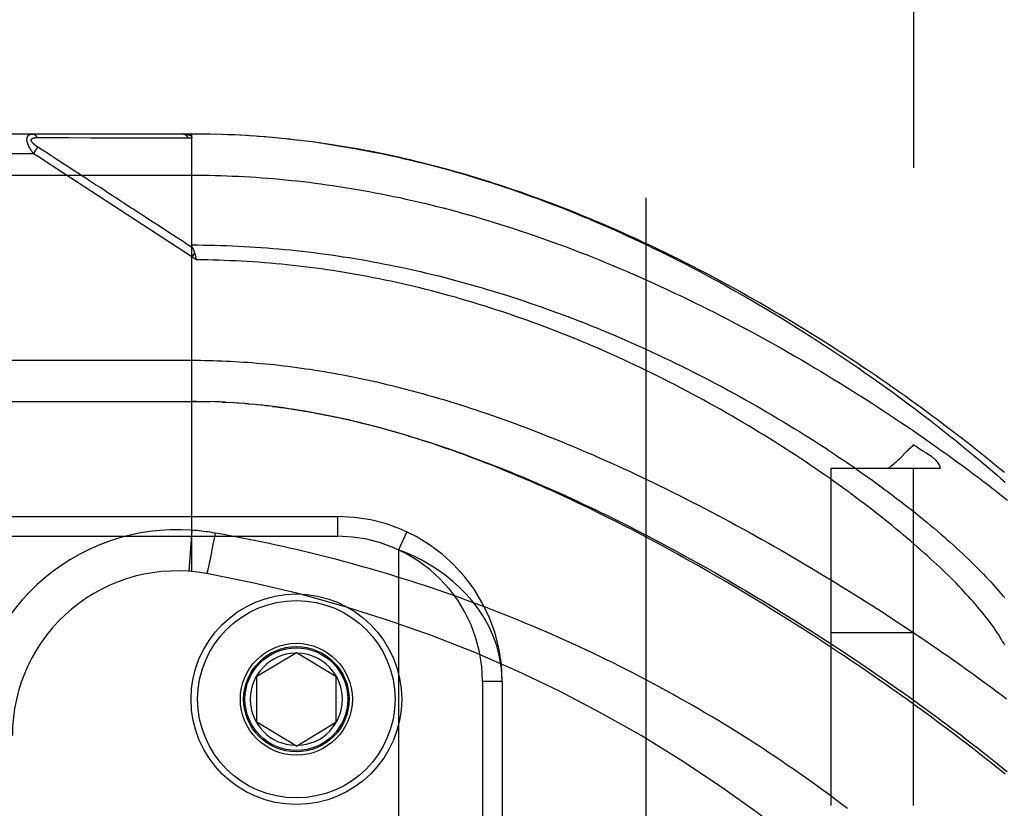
# Model space of a CAD drawing. Header units: inches. Extents: x 0 to 212, y 0 to 138.
# Tile 142 of 256: x 35.93 to 37.43, y 93.77 to 94.97. Entities that reach past the tile are written whole.
import ezdxf

# ---------------------------------------------------------------- set-up
doc = ezdxf.new("R2010")
doc.units = ezdxf.units.IN
doc.header["$LTSCALE"] = 11.6875
doc.header["$MEASUREMENT"] = 0
doc.linetypes.add('HIDDEN', pattern=[0.2, 0.1, -0.1])
for name, color, linetype in [('DEFAULT_2', 8, 'HIDDEN'), ('LEFTHAND_DOOR_ASSEMBLY', 7, 'CONTINUOUS'), ('SUBPANEL', 7, 'CONTINUOUS')]:
    doc.layers.add(name, color=color, linetype=linetype)

msp = doc.modelspace()

# ---------------------------------------------------------------- linework, layer by layer
at = {"layer": 'DEFAULT_2', "color": 8, "linetype": 'HIDDEN'}
msp.add_line((36.8837, 39.7688), (36.8837, 96.8728), dxfattribs=at)
at = {"layer": 'LEFTHAND_DOOR_ASSEMBLY', "color": 8, "linetype": 'HIDDEN'}
for p, q in [((35.3202, 94.7971), (36.1939, 94.7971)), ((35.959, 94.7916), (35.9638, 94.7916)), ((35.9638, 94.7916), (35.9696, 94.7915)), ((35.9696, 94.7915), (36.0016, 94.7915)), ((36.0016, 94.7915), (36.0068, 94.7915)), ((36.0068, 94.7915), (36.0404, 94.7914)), ((36.0404, 94.7914), (36.0456, 94.7914)), ((36.0456, 94.7914), (36.051, 94.7914)), ((36.1939, 94.1323), (36.1939, 94.7971)), ((36.2032, 94.797), (36.1939, 94.7971)), ((36.1939, 94.7971), (36.203, 94.797)), ((36.2125, 94.7969), (36.203, 94.797)), ((36.2218, 94.7968), (36.2121, 94.7969)), ((36.2311, 94.7965), (36.2212, 94.7968)), ((36.2405, 94.7963), (36.2303, 94.7966)), ((36.2498, 94.7959), (36.2394, 94.7963)), ((36.2592, 94.7955), (36.2485, 94.796)), ((36.2685, 94.795), (36.2576, 94.7956)), ((36.2779, 94.7945), (36.2667, 94.7951)), ((36.2872, 94.7939), (36.2758, 94.7946)), ((36.2966, 94.7932), (36.2849, 94.7941)), ((36.306, 94.7925), (36.294, 94.7934)), ((36.3153, 94.7917), (36.3032, 94.7927)), ((36.3247, 94.7909), (36.3123, 94.792)), ((36.3341, 94.7899), (36.3215, 94.7912)), ((36.3436, 94.789), (36.3306, 94.7903)), ((35.9536, 94.7671), (35.9602, 94.7771)), ((35.9675, 94.7724), (35.9602, 94.7771)), ((36.353, 94.7879), (36.3398, 94.7894)), ((36.3624, 94.7868), (36.349, 94.7884)), ((36.3719, 94.7856), (36.3582, 94.7873)), ((36.3814, 94.7844), (36.3674, 94.7862)), ((36.3908, 94.7831), (36.3766, 94.785)), ((35.9536, 94.7671), (35.2902, 94.7671)), ((35.9595, 94.7632), (35.9536, 94.7671)), ((35.9998, 94.7369), (35.9595, 94.7632)), ((35.9699, 94.7708), (35.9675, 94.7724)), ((35.9723, 94.7692), (35.9699, 94.7708)), ((35.9747, 94.7677), (35.9723, 94.7692)), ((35.9845, 94.7613), (35.9798, 94.7643)), ((35.9881, 94.759), (35.9845, 94.7613)), ((36.0132, 94.7426), (35.9881, 94.759)), ((35.2902, 94.7346), (36.1939, 94.7346)), ((36.1939, 94.6103), (35.9998, 94.7369)), ((36.0171, 94.74), (36.0132, 94.7426)), ((36.198, 94.6167), (36.1939, 94.6103)), ((36.2008, 94.6057), (36.1939, 94.6103)), ((36.1992, 94.6125), (36.1995, 94.6113)), ((36.1995, 94.6113), (36.1998, 94.6101)), ((36.1998, 94.6101), (36.2001, 94.6089)), ((36.201, 94.3908), (36.1939, 94.3908)), ((36.201, 94.3908), (36.2112, 94.3906)), ((36.2082, 94.3907), (36.217, 94.3905)), ((36.2154, 94.3906), (36.2227, 94.3904)), ((36.2298, 94.3901), (36.2226, 94.3904)), ((36.237, 94.3899), (36.2285, 94.3902)), ((36.2441, 94.3895), (36.2343, 94.39)), ((36.2401, 94.3897), (36.2459, 94.3894)), ((36.2441, 94.3895), (36.2517, 94.3891)), ((36.2581, 94.3887), (36.2511, 94.3891)), ((36.2652, 94.3882), (36.2575, 94.3887)), ((36.2722, 94.3877), (36.2633, 94.3883)), ((36.2794, 94.3871), (36.2692, 94.3879)), ((36.2751, 94.3874), (36.2809, 94.3869)), ((36.2794, 94.3871), (36.2868, 94.3864)), ((36.2942, 94.3857), (36.2867, 94.3864)), ((36.3019, 94.3849), (36.2928, 94.3858)), ((36.3047, 94.3846), (36.3106, 94.3839)), ((35.2889, 94.2158), (36.4152, 94.2158)), ((36.4152, 94.2158), (36.4152, 94.1858)), ((36.1939, 94.195), (36.1895, 94.1327)), ((36.5203, 94.1926), (36.5077, 94.1654)), ((35.2589, 94.1858), (36.4152, 94.1858)), ((36.2274, 94.1806), (36.2255, 94.1708)), ((36.2292, 94.1907), (36.2274, 94.1806)), ((36.2255, 94.1708), (36.2237, 94.1615)), ((36.5077, 94.1654), (36.5077, 92.7262)), ((36.2212, 94.1488), (36.2204, 94.1448)), ((36.2222, 94.154), (36.2212, 94.1488)), ((36.2237, 94.1615), (36.2222, 94.154)), ((36.218, 94.1341), (36.2178, 94.1332)), ((36.2182, 94.135), (36.218, 94.1341)), ((36.2184, 94.136), (36.2182, 94.135)), ((36.2188, 94.1376), (36.2184, 94.136)), ((36.2192, 94.1394), (36.2188, 94.1376)), ((36.2198, 94.142), (36.2192, 94.1394)), ((36.2204, 94.1448), (36.2198, 94.142)), ((36.2927, 93.9733), (36.3527, 94.0094)), ((36.3527, 94.0094), (36.4127, 93.9733)), ((36.2927, 93.9033), (36.2927, 93.9733)), ((36.4127, 93.9733), (36.4127, 93.9033)), ((36.6352, 93.9658), (36.6352, 92.9258)), ((36.6352, 93.9658), (36.6652, 93.9658)), ((36.6652, 93.9658), (36.6652, 92.9258)), ((36.3527, 93.8672), (36.2927, 93.9033)), ((36.3527, 93.8672), (36.4127, 93.9033))]:
    msp.add_line(p, q, dxfattribs=at)
for points in [[(35.9536, 94.7671), (35.9532, 94.7677), (35.9527, 94.7683), (35.9522, 94.7689), (35.9518, 94.7696), (35.9514, 94.7701), (35.951, 94.7707), (35.9506, 94.7713), (35.9502, 94.7718), (35.9499, 94.7724), (35.9496, 94.7729), (35.9492, 94.7734), (35.9489, 94.7739), (35.9487, 94.7744), (35.9484, 94.7749), (35.9481, 94.7754), (35.9478, 94.7758), (35.9476, 94.7763), (35.9474, 94.7767), (35.9471, 94.7772), (35.9469, 94.7776), (35.9467, 94.778), (35.9465, 94.7784), (35.9463, 94.7788), (35.9461, 94.7792), (35.946, 94.7796), (35.9458, 94.78), (35.9456, 94.7804), (35.9455, 94.7808), (35.9453, 94.7811), (35.9452, 94.7815), (35.9451, 94.7819), (35.9449, 94.7822), (35.9448, 94.7826), (35.9447, 94.7829), (35.9446, 94.7833), (35.9445, 94.7836), (35.9444, 94.7839), (35.9443, 94.7842), (35.9442, 94.7846), (35.9442, 94.7849), (35.9441, 94.7852), (35.944, 94.7855), (35.944, 94.7858), (35.9439, 94.7861), (35.9439, 94.7864), (35.9438, 94.7867), (35.9438, 94.787), (35.9438, 94.7873), (35.9437, 94.7876), (35.9437, 94.7878), (35.9437, 94.7881), (35.9437, 94.7884), (35.9437, 94.7887), (35.9437, 94.7889), (35.9437, 94.7892), (35.9437, 94.7894), (35.9437, 94.7897), (35.9437, 94.7899), (35.9438, 94.7902), (35.9438, 94.7904), (35.9438, 94.7907), (35.9439, 94.7909), (35.9439, 94.7911), (35.944, 94.7914), (35.944, 94.7916), (35.9441, 94.7918), (35.9442, 94.792), (35.9442, 94.7922), (35.9443, 94.7925), (35.9444, 94.7927), (35.9445, 94.7929), (35.9446, 94.7931), (35.9447, 94.7933), (35.9448, 94.7935), (35.9449, 94.7936), (35.945, 94.7938), (35.9452, 94.794), (35.9453, 94.7942), (35.9455, 94.7944), (35.9456, 94.7945), (35.9458, 94.7947), (35.9459, 94.7949), (35.9461, 94.795), (35.9463, 94.7952), (35.9465, 94.7953), (35.9467, 94.7955), (35.9469, 94.7956), (35.9471, 94.7958), (35.9473, 94.7959), (35.9476, 94.796), (35.9478, 94.7961), (35.9481, 94.7963), (35.9484, 94.7964), (35.9486, 94.7965), (35.949, 94.7966), (35.9493, 94.7967), (35.9496, 94.7968), (35.95, 94.7968), (35.9503, 94.7969), (35.9507, 94.7969), (35.9511, 94.797), (35.9516, 94.797), (35.952, 94.797), (35.9525, 94.7971)], [(35.9602, 94.7771), (35.9597, 94.7774), (35.9592, 94.7777), (35.9588, 94.778), (35.9584, 94.7783), (35.958, 94.7786), (35.9576, 94.7789), (35.9572, 94.7792), (35.9568, 94.7795), (35.9565, 94.7797), (35.9561, 94.78), (35.9558, 94.7802), (35.9555, 94.7805), (35.9552, 94.7807), (35.9549, 94.781), (35.9547, 94.7812), (35.9544, 94.7814), (35.9542, 94.7816), (35.9539, 94.7819), (35.9537, 94.7821), (35.9535, 94.7823), (35.9533, 94.7825), (35.9531, 94.7827), (35.9529, 94.7829), (35.9527, 94.7831), (35.9525, 94.7833), (35.9523, 94.7835), (35.9522, 94.7837), (35.952, 94.7838), (35.9519, 94.784), (35.9517, 94.7842), (35.9516, 94.7844), (35.9515, 94.7845), (35.9514, 94.7847), (35.9513, 94.7849), (35.9512, 94.785), (35.9511, 94.7852), (35.951, 94.7854), (35.9509, 94.7855), (35.9508, 94.7857), (35.9507, 94.7858), (35.9506, 94.786), (35.9506, 94.7861), (35.9505, 94.7863), (35.9505, 94.7864), (35.9504, 94.7866), (35.9504, 94.7867), (35.9503, 94.7869), (35.9503, 94.787), (35.9503, 94.7871), (35.9503, 94.7873), (35.9502, 94.7874), (35.9502, 94.7875), (35.9502, 94.7876), (35.9502, 94.7878), (35.9502, 94.7879), (35.9502, 94.788), (35.9503, 94.7881), (35.9503, 94.7883), (35.9503, 94.7884), (35.9503, 94.7885), (35.9504, 94.7886), (35.9504, 94.7887), (35.9505, 94.7888), (35.9505, 94.7889), (35.9506, 94.789), (35.9506, 94.7891), (35.9507, 94.7892), (35.9508, 94.7894), (35.9509, 94.7895), (35.951, 94.7895), (35.951, 94.7896), (35.9511, 94.7897), (35.9512, 94.7898), (35.9514, 94.7899), (35.9515, 94.79), (35.9516, 94.7901), (35.9517, 94.7902), (35.9519, 94.7903), (35.952, 94.7903), (35.9522, 94.7904), (35.9523, 94.7905), (35.9525, 94.7906), (35.9527, 94.7907), (35.9528, 94.7907), (35.953, 94.7908), (35.9532, 94.7909), (35.9534, 94.7909), (35.9537, 94.791), (35.9539, 94.7911), (35.9541, 94.7911), (35.9544, 94.7912), (35.9547, 94.7912), (35.9549, 94.7913), (35.9552, 94.7913), (35.9555, 94.7914), (35.9558, 94.7914), (35.9562, 94.7915), (35.9565, 94.7915), (35.9569, 94.7915), (35.9573, 94.7915), (35.9577, 94.7916), (35.9581, 94.7916), (35.9586, 94.7916), (35.959, 94.7916)], [(35.9525, 94.7971), (35.9527, 94.797), (35.9529, 94.797), (35.9531, 94.797), (35.9533, 94.797), (35.9536, 94.7969), (35.9538, 94.7969), (35.954, 94.7968), (35.9542, 94.7967), (35.9544, 94.7966), (35.9546, 94.7965), (35.9549, 94.7964), (35.9551, 94.7963), (35.9553, 94.7962), (35.9555, 94.7961), (35.9557, 94.7959), (35.9559, 94.7958), (35.9561, 94.7956), (35.9563, 94.7954), (35.9565, 94.7953), (35.9567, 94.7951), (35.9569, 94.7949), (35.9571, 94.7947), (35.9572, 94.7945), (35.9574, 94.7942), (35.9576, 94.794), (35.9578, 94.7938), (35.9579, 94.7935), (35.9581, 94.7933), (35.9583, 94.793), (35.9584, 94.7927), (35.9586, 94.7925), (35.9587, 94.7922), (35.9589, 94.7919), (35.959, 94.7916)], [(36.051, 94.7914), (36.0539, 94.7914), (36.0569, 94.7914), (36.06, 94.7914), (36.0634, 94.7914), (36.0669, 94.7914), (36.0743, 94.7914)], [(36.0743, 94.7914), (36.0782, 94.7914), (36.082, 94.7914), (36.0859, 94.7914), (36.0897, 94.7914), (36.0935, 94.7914), (36.0973, 94.7914), (36.1011, 94.7914), (36.1049, 94.7914), (36.1088, 94.7914), (36.1129, 94.7914), (36.117, 94.7914), (36.1453, 94.7914)], [(36.1453, 94.7914), (36.1506, 94.7914), (36.1562, 94.7914), (36.162, 94.7914), (36.168, 94.7914), (36.1743, 94.7914), (36.1809, 94.7914), (36.1878, 94.7914)], [(36.1811, 94.7971), (36.1817, 94.797), (36.1823, 94.797), (36.1829, 94.797), (36.1834, 94.797), (36.1839, 94.7969), (36.1844, 94.7969), (36.1849, 94.7968), (36.1854, 94.7968), (36.1858, 94.7967), (36.1863, 94.7967), (36.1867, 94.7966), (36.1871, 94.7965), (36.1875, 94.7964), (36.1878, 94.7964), (36.1882, 94.7963), (36.1885, 94.7962), (36.1888, 94.7961), (36.1891, 94.796), (36.1894, 94.7959), (36.1897, 94.7958), (36.1899, 94.7957), (36.1902, 94.7956), (36.1904, 94.7955), (36.1907, 94.7954), (36.1909, 94.7953), (36.1911, 94.7951), (36.1913, 94.795), (36.1915, 94.7949), (36.1917, 94.7948), (36.1918, 94.7947), (36.192, 94.7946), (36.1922, 94.7945), (36.1923, 94.7943), (36.1924, 94.7942), (36.1926, 94.7941), (36.1927, 94.794), (36.1928, 94.7939), (36.1929, 94.7937), (36.193, 94.7936), (36.1931, 94.7935), (36.1932, 94.7934), (36.1933, 94.7932), (36.1934, 94.7931), (36.1935, 94.793), (36.1935, 94.7928), (36.1936, 94.7927), (36.1937, 94.7926), (36.1937, 94.7924), (36.1938, 94.7923), (36.1938, 94.7921), (36.1938, 94.792), (36.1939, 94.7918), (36.1939, 94.7917), (36.1939, 94.7915), (36.1939, 94.7914), (36.1939, 94.7912)], [(36.1811, 94.7971), (36.1814, 94.797), (36.1816, 94.797), (36.1818, 94.797), (36.182, 94.797), (36.1823, 94.7969), (36.1825, 94.7969), (36.1827, 94.7968), (36.1829, 94.7967), (36.1832, 94.7966), (36.1834, 94.7965), (36.1836, 94.7964), (36.1838, 94.7963), (36.184, 94.7962), (36.1842, 94.796), (36.1844, 94.7959), (36.1846, 94.7957), (36.1848, 94.7956), (36.185, 94.7954), (36.1852, 94.7952), (36.1854, 94.795), (36.1856, 94.7948), (36.1858, 94.7946), (36.186, 94.7944), (36.1862, 94.7941), (36.1864, 94.7939), (36.1865, 94.7937), (36.1867, 94.7934), (36.1869, 94.7931), (36.187, 94.7929), (36.1872, 94.7926), (36.1874, 94.7923), (36.1875, 94.792), (36.1877, 94.7917), (36.1878, 94.7914)], [(36.1878, 94.7914), (36.1888, 94.7914), (36.1898, 94.7914), (36.1908, 94.7914), (36.1918, 94.7913), (36.1929, 94.7913), (36.1939, 94.7912)], [(37.4277, 94.2826), (37.4205, 94.2885), (37.4133, 94.2945), (37.4059, 94.3005), (37.3985, 94.3065), (37.391, 94.3125), (37.3834, 94.3186), (37.3757, 94.3247), (37.3679, 94.3308), (37.36, 94.3369), (37.352, 94.3431), (37.3439, 94.3493), (37.3358, 94.3554), (37.3275, 94.3616), (37.3192, 94.3679), (37.3108, 94.3741), (37.3023, 94.3803), (37.2937, 94.3866), (37.2851, 94.3928), (37.2763, 94.3991), (37.2675, 94.4054), (37.2586, 94.4116), (37.2496, 94.4179), (37.2406, 94.4242), (37.2314, 94.4304), (37.2222, 94.4367), (37.2129, 94.4429), (37.2036, 94.4492), (37.1942, 94.4554), (37.1847, 94.4616), (37.1752, 94.4678), (37.1656, 94.474), (37.1559, 94.4802), (37.1462, 94.4863), (37.1364, 94.4924), (37.1266, 94.4985), (37.1167, 94.5046), (37.1068, 94.5106), (37.0968, 94.5166), (37.0868, 94.5226), (37.0768, 94.5285), (37.0667, 94.5344), (37.0565, 94.5403), (37.0464, 94.5461), (37.0362, 94.5518), (37.0259, 94.5576), (37.0157, 94.5632), (37.0054, 94.5689), (36.9951, 94.5744), (36.9848, 94.5799), (36.9744, 94.5854), (36.9641, 94.5908), (36.9537, 94.5962), (36.9433, 94.6014), (36.9329, 94.6067), (36.9225, 94.6118), (36.9121, 94.6169), (36.9017, 94.622), (36.8912, 94.627), (36.8808, 94.6319), (36.8704, 94.6367), (36.86, 94.6415), (36.8496, 94.6462), (36.8392, 94.6508), (36.8288, 94.6554), (36.8184, 94.6598), (36.808, 94.6642), (36.7977, 94.6686), (36.7873, 94.6729), (36.777, 94.677), (36.7667, 94.6812), (36.7564, 94.6852), (36.7461, 94.6892), (36.7358, 94.6931), (36.7256, 94.6969), (36.7154, 94.7006), (36.7052, 94.7043), (36.695, 94.7079), (36.6848, 94.7114), (36.6747, 94.7149), (36.6646, 94.7182), (36.6545, 94.7215), (36.6445, 94.7247), (36.6344, 94.7279), (36.6244, 94.7309), (36.6144, 94.7339), (36.6044, 94.7369), (36.5945, 94.7397), (36.5846, 94.7425), (36.5747, 94.7452), (36.5648, 94.7478), (36.555, 94.7504), (36.5451, 94.7528), (36.5353, 94.7553), (36.5255, 94.7576), (36.5158, 94.7599), (36.5061, 94.7621), (36.4963, 94.7642), (36.4867, 94.7663), (36.477, 94.7682), (36.4673, 94.7702), (36.4577, 94.772), (36.4481, 94.7738), (36.4385, 94.7755), (36.429, 94.7771), (36.4194, 94.7787), (36.4099, 94.7802), (36.4004, 94.7817), (36.3859, 94.7837)], [(36.3952, 94.7824), (36.4044, 94.7811), (36.4137, 94.7796), (36.423, 94.7781), (36.4324, 94.7765), (36.4417, 94.7749), (36.4511, 94.7732), (36.4604, 94.7715), (36.4698, 94.7696), (36.4793, 94.7677), (36.4887, 94.7658), (36.4982, 94.7637), (36.5076, 94.7616), (36.5171, 94.7595), (36.5267, 94.7572), (36.5362, 94.7549), (36.5458, 94.7526), (36.5554, 94.7501), (36.565, 94.7476), (36.5747, 94.745), (36.5843, 94.7424), (36.594, 94.7397), (36.6037, 94.7369), (36.6135, 94.734), (36.6232, 94.731), (36.633, 94.728), (36.6428, 94.725), (36.6526, 94.7218), (36.6623, 94.7186), (36.6721, 94.7154), (36.6818, 94.7121), (36.6915, 94.7087), (36.7011, 94.7053), (36.7108, 94.7018), (36.7204, 94.6983), (36.73, 94.6947), (36.7396, 94.6911), (36.7492, 94.6874), (36.7587, 94.6836), (36.7683, 94.6798), (36.7779, 94.6759), (36.7875, 94.6719), (36.7972, 94.6679), (36.8068, 94.6638), (36.8164, 94.6597), (36.826, 94.6555), (36.8357, 94.6512), (36.8454, 94.6469), (36.8551, 94.6424), (36.8649, 94.6379), (36.8747, 94.6333), (36.8846, 94.6286), (36.8945, 94.6238), (36.9045, 94.619), (36.9146, 94.614), (36.9246, 94.609), (36.9347, 94.6038), (36.9449, 94.5986), (36.955, 94.5934), (36.9651, 94.588), (36.9753, 94.5826), (36.9854, 94.5772), (36.9954, 94.5717), (37.0055, 94.5661), (37.0155, 94.5605), (37.0255, 94.5549), (37.0355, 94.5492), (37.0454, 94.5434), (37.0553, 94.5377), (37.0652, 94.5318), (37.075, 94.526), (37.0847, 94.5201), (37.0945, 94.5141), (37.1041, 94.5082), (37.1138, 94.5022), (37.1233, 94.4962), (37.1328, 94.4901), (37.1423, 94.484), (37.1517, 94.4779), (37.161, 94.4718), (37.1703, 94.4657), (37.1795, 94.4596), (37.1886, 94.4534), (37.1976, 94.4473), (37.2066, 94.4411), (37.2155, 94.4349), (37.2243, 94.4288), (37.2331, 94.4226), (37.2418, 94.4164), (37.2503, 94.4102), (37.2588, 94.4041), (37.2673, 94.3979), (37.2756, 94.3918), (37.2838, 94.3856), (37.292, 94.3795), (37.3, 94.3734), (37.308, 94.3673), (37.3159, 94.3612), (37.3237, 94.3552), (37.3314, 94.3492), (37.3389, 94.3432), (37.3464, 94.3372), (37.3538, 94.3312), (37.3611, 94.3253), (37.3683, 94.3194), (37.3754, 94.3135), (37.3825, 94.3077), (37.3894, 94.3019), (37.3962, 94.2961), (37.4029, 94.2904), (37.4095, 94.2847), (37.416, 94.2791), (37.4224, 94.2734), (37.4287, 94.2679)], [(35.9798, 94.7643), (35.9785, 94.7652), (35.9772, 94.7661), (35.9747, 94.7677)], [(36.0547, 94.7155), (36.0513, 94.7177), (36.048, 94.7199), (36.0448, 94.722), (36.0417, 94.724), (36.0386, 94.726), (36.0357, 94.7279), (36.0329, 94.7297), (36.0303, 94.7315), (36.0278, 94.7331), (36.0255, 94.7346), (36.0233, 94.736), (36.0212, 94.7374), (36.0171, 94.74)], [(36.1939, 94.7346), (36.2028, 94.7345), (36.2116, 94.7344), (36.2205, 94.7343), (36.2293, 94.7341), (36.2382, 94.7339), (36.247, 94.7336), (36.2559, 94.7332), (36.2648, 94.7328), (36.2737, 94.7323), (36.2826, 94.7318), (36.2915, 94.7313), (36.3004, 94.7306), (36.3093, 94.7299), (36.3182, 94.7292), (36.3272, 94.7284), (36.3361, 94.7276), (36.3451, 94.7266), (36.3541, 94.7257), (36.3631, 94.7247), (36.3721, 94.7236), (36.3811, 94.7224), (36.3901, 94.7212), (36.3992, 94.72), (36.4083, 94.7187), (36.4174, 94.7173), (36.4265, 94.7159), (36.4357, 94.7144), (36.4448, 94.7128), (36.454, 94.7112), (36.4632, 94.7096), (36.4725, 94.7078), (36.4817, 94.706), (36.491, 94.7042), (36.5003, 94.7023), (36.5096, 94.7003), (36.519, 94.6982), (36.5284, 94.6961), (36.5378, 94.694), (36.5472, 94.6917), (36.5567, 94.6894), (36.5662, 94.6871), (36.5757, 94.6846), (36.5853, 94.6821), (36.5949, 94.6796), (36.6045, 94.6769), (36.6141, 94.6742), (36.6238, 94.6715), (36.6335, 94.6686), (36.6433, 94.6657), (36.653, 94.6627), (36.6628, 94.6597), (36.6726, 94.6566), (36.6825, 94.6534), (36.6924, 94.6501), (36.7023, 94.6468), (36.7122, 94.6434), (36.7222, 94.6399), (36.7322, 94.6364), (36.7422, 94.6328), (36.7522, 94.6291), (36.7623, 94.6254), (36.7724, 94.6216), (36.7825, 94.6177), (36.7927, 94.6137), (36.8028, 94.6097), (36.813, 94.6056), (36.8232, 94.6014), (36.8334, 94.5971), (36.8437, 94.5928), (36.8539, 94.5885), (36.8642, 94.584), (36.8745, 94.5795), (36.8848, 94.5749), (36.8951, 94.5703), (36.9054, 94.5655), (36.9157, 94.5608), (36.926, 94.5559), (36.9363, 94.551), (36.9466, 94.546), (36.9569, 94.541), (36.9672, 94.5359), (36.9775, 94.5308), (36.9878, 94.5256), (36.9981, 94.5203), (37.0084, 94.515), (37.0186, 94.5097), (37.0289, 94.5043), (37.0391, 94.4988), (37.0493, 94.4933), (37.0594, 94.4878), (37.0696, 94.4822), (37.0797, 94.4765), (37.0897, 94.4709), (37.0998, 94.4652), (37.1097, 94.4594), (37.1197, 94.4537), (37.1296, 94.4478), (37.1395, 94.442), (37.1493, 94.4361), (37.159, 94.4303), (37.1687, 94.4243), (37.1784, 94.4184), (37.188, 94.4125), (37.1975, 94.4065), (37.207, 94.4005), (37.2164, 94.3945), (37.2257, 94.3885), (37.235, 94.3825), (37.2441, 94.3765), (37.2533, 94.3705), (37.2623, 94.3645), (37.2713, 94.3584), (37.2802, 94.3524), (37.289, 94.3464), (37.2977, 94.3404), (37.3064, 94.3344), (37.315, 94.3284), (37.3235, 94.3224), (37.3318, 94.3164), (37.3402, 94.3104), (37.3484, 94.3045), (37.3565, 94.2986), (37.3645, 94.2927), (37.3725, 94.2868), (37.3803, 94.2809), (37.3881, 94.2751), (37.3958, 94.2693), (37.4033, 94.2635), (37.4108, 94.2577), (37.4182, 94.252), (37.4255, 94.2463), (37.4326, 94.2406)], [(36.0652, 94.7087), (36.0617, 94.711), (36.0547, 94.7155)], [(36.1182, 94.6742), (36.1137, 94.6771), (36.1094, 94.6799), (36.1053, 94.6826), (36.1014, 94.6851), (36.0976, 94.6876), (36.094, 94.69), (36.0904, 94.6923), (36.0868, 94.6946), (36.0832, 94.697), (36.0796, 94.6993), (36.076, 94.7017), (36.0652, 94.7087)], [(36.1448, 94.6568), (36.1333, 94.6643), (36.128, 94.6678), (36.1182, 94.6742)], [(36.1716, 94.6394), (36.1576, 94.6485), (36.1448, 94.6568)], [(36.1952, 94.624), (36.187, 94.6293), (36.1791, 94.6345), (36.1716, 94.6394)], [(36.195, 94.6242), (36.1949, 94.6245), (36.1948, 94.6247), (36.1947, 94.6249), (36.1946, 94.6252), (36.1945, 94.6254), (36.1945, 94.6256), (36.1944, 94.6258), (36.1943, 94.626), (36.1942, 94.6263), (36.1942, 94.6265), (36.1941, 94.6267), (36.1941, 94.6269), (36.194, 94.6271), (36.194, 94.6273), (36.194, 94.6275), (36.1939, 94.6278), (36.1939, 94.628), (36.1939, 94.6282), (36.1939, 94.6284)], [(36.1939, 94.6284), (36.2027, 94.6284), (36.2115, 94.6283), (36.2203, 94.6282), (36.2291, 94.628), (36.2378, 94.6277), (36.2466, 94.6275), (36.2555, 94.6271), (36.2643, 94.6267), (36.2731, 94.6263), (36.2819, 94.6258), (36.2907, 94.6252), (36.2995, 94.6246), (36.3084, 94.624), (36.3172, 94.6233), (36.3261, 94.6225), (36.3349, 94.6217), (36.3438, 94.6208), (36.3526, 94.6199), (36.3615, 94.6189), (36.3704, 94.6179), (36.3793, 94.6168), (36.3882, 94.6157), (36.3971, 94.6145), (36.4061, 94.6132), (36.415, 94.6119), (36.4239, 94.6106), (36.4329, 94.6092), (36.4419, 94.6077), (36.4509, 94.6062), (36.4599, 94.6046), (36.4689, 94.603), (36.4779, 94.6013), (36.4869, 94.5995), (36.496, 94.5977), (36.505, 94.5959), (36.5141, 94.594), (36.5232, 94.592), (36.5323, 94.59), (36.5414, 94.5879), (36.5505, 94.5857), (36.5596, 94.5835), (36.5688, 94.5813), (36.5779, 94.5789), (36.5871, 94.5765), (36.5963, 94.5741), (36.6055, 94.5716), (36.6147, 94.5691), (36.6239, 94.5664), (36.6332, 94.5638), (36.6424, 94.561), (36.6516, 94.5582), (36.6609, 94.5554), (36.6702, 94.5525), (36.6795, 94.5495), (36.6887, 94.5465), (36.698, 94.5434), (36.7073, 94.5402), (36.7166, 94.537), (36.7259, 94.5338), (36.7352, 94.5305), (36.7446, 94.5271), (36.7539, 94.5237), (36.7632, 94.5202), (36.7725, 94.5166), (36.7818, 94.513), (36.7911, 94.5094), (36.8004, 94.5057), (36.8097, 94.5019), (36.819, 94.4981), (36.8283, 94.4942), (36.8375, 94.4903), (36.8468, 94.4863), (36.856, 94.4823), (36.8652, 94.4782), (36.8744, 94.4741), (36.8835, 94.47), (36.8927, 94.4658), (36.9018, 94.4615), (36.9109, 94.4572), (36.92, 94.4529), (36.929, 94.4485), (36.938, 94.4441), (36.947, 94.4396), (36.9559, 94.4352), (36.9648, 94.4306), (36.9737, 94.4261), (36.9825, 94.4215), (36.9913, 94.4169), (37, 94.4122), (37.0087, 94.4075), (37.0173, 94.4028), (37.0259, 94.3981), (37.0344, 94.3934), (37.0429, 94.3886), (37.0513, 94.3838), (37.0597, 94.379), (37.068, 94.3741), (37.0762, 94.3693), (37.0844, 94.3645), (37.0925, 94.3596), (37.1006, 94.3547), (37.1085, 94.3498), (37.1164, 94.3449), (37.1243, 94.34), (37.132, 94.3352), (37.1397, 94.3303), (37.1473, 94.3254), (37.1549, 94.3205), (37.1623, 94.3156), (37.1697, 94.3107), (37.177, 94.3058), (37.1842, 94.3009), (37.1913, 94.2961), (37.1984, 94.2912), (37.2053, 94.2864), (37.2122, 94.2815), (37.219, 94.2767), (37.2257, 94.2719), (37.2323, 94.2671), (37.2388, 94.2623), (37.2453, 94.2576), (37.2516, 94.2529), (37.2579, 94.2482), (37.2641, 94.2435), (37.2702, 94.2388), (37.2761, 94.2342), (37.282, 94.2296), (37.2879, 94.225), (37.2936, 94.2204), (37.2992, 94.2159), (37.3047, 94.2114), (37.3102, 94.2069), (37.3155, 94.2024), (37.3208, 94.198), (37.326, 94.1936), (37.331, 94.1893), (37.336, 94.185), (37.3409, 94.1807), (37.3457, 94.1764), (37.3504, 94.1722), (37.355, 94.168), (37.3595, 94.1639), (37.364, 94.1598), (37.3683, 94.1557), (37.3725, 94.1516), (37.3767, 94.1476), (37.3807, 94.1437), (37.3847, 94.1397), (37.3886, 94.1359), (37.3924, 94.132), (37.3961, 94.1282), (37.3997, 94.1244), (37.4032, 94.1207), (37.4066, 94.117), (37.4099, 94.1133), (37.4132, 94.1097), (37.4164, 94.1061), (37.4194, 94.1026), (37.4224, 94.0991), (37.4253, 94.0956), (37.4281, 94.0922)], [(36.195, 94.6242), (36.1954, 94.6235), (36.1956, 94.623), (36.1959, 94.6226), (36.1961, 94.6221), (36.1963, 94.6216), (36.1965, 94.621), (36.1967, 94.6205), (36.1969, 94.62), (36.1971, 94.6194), (36.1973, 94.6189), (36.1975, 94.6183), (36.1977, 94.6178), (36.1979, 94.6172), (36.198, 94.6167)], [(36.198, 94.6167), (36.1982, 94.6161), (36.1984, 94.6155), (36.1986, 94.6149), (36.1987, 94.6143), (36.1989, 94.6137), (36.199, 94.6131), (36.1992, 94.6125)], [(36.2001, 94.6089), (36.2007, 94.6064), (36.2008, 94.6057)], [(37.4283, 94.0204), (37.4267, 94.0233), (37.425, 94.0262), (37.4232, 94.0292), (37.4214, 94.0323), (37.4195, 94.0354), (37.4174, 94.0385), (37.4153, 94.0417), (37.4131, 94.0449), (37.4109, 94.0481), (37.4085, 94.0514), (37.406, 94.0548), (37.4035, 94.0582), (37.4009, 94.0616), (37.3982, 94.065), (37.3954, 94.0686), (37.3925, 94.0721), (37.3895, 94.0757), (37.3864, 94.0793), (37.3833, 94.083), (37.38, 94.0867), (37.3767, 94.0905), (37.3733, 94.0943), (37.3697, 94.0981), (37.3661, 94.102), (37.3624, 94.1059), (37.3586, 94.1099), (37.3548, 94.1139), (37.3508, 94.118), (37.3467, 94.122), (37.3426, 94.1262), (37.3383, 94.1303), (37.334, 94.1345), (37.3296, 94.1387), (37.325, 94.143), (37.3204, 94.1473), (37.3157, 94.1517), (37.3109, 94.156), (37.306, 94.1604), (37.301, 94.1649), (37.2959, 94.1694), (37.2908, 94.1739), (37.2855, 94.1784), (37.2802, 94.183), (37.2747, 94.1876), (37.2692, 94.1922), (37.2635, 94.1969), (37.2578, 94.2016), (37.252, 94.2063), (37.2461, 94.211), (37.2401, 94.2158), (37.234, 94.2206), (37.2279, 94.2254), (37.2216, 94.2302), (37.2152, 94.2351), (37.2088, 94.2399), (37.2023, 94.2448), (37.1957, 94.2497), (37.189, 94.2547), (37.1822, 94.2596), (37.1753, 94.2646), (37.1684, 94.2695), (37.1614, 94.2745), (37.1542, 94.2795), (37.1471, 94.2844), (37.1398, 94.2894), (37.1324, 94.2944), (37.125, 94.2994), (37.1175, 94.3044), (37.1099, 94.3094), (37.1023, 94.3144), (37.0946, 94.3194), (37.0868, 94.3244), (37.079, 94.3294), (37.071, 94.3343), (37.063, 94.3393), (37.055, 94.3442), (37.0469, 94.3491), (37.0387, 94.3541), (37.0305, 94.3589), (37.0222, 94.3638), (37.0139, 94.3687), (37.0055, 94.3735), (36.9971, 94.3783), (36.9886, 94.3831), (36.9801, 94.3878), (36.9715, 94.3926), (36.9629, 94.3973), (36.9542, 94.4019), (36.9455, 94.4065), (36.9368, 94.4111), (36.928, 94.4157), (36.9192, 94.4202), (36.9104, 94.4247), (36.9015, 94.4291), (36.8926, 94.4335), (36.8837, 94.4378), (36.8748, 94.4421), (36.8658, 94.4464), (36.8568, 94.4506), (36.8478, 94.4547), (36.8388, 94.4588), (36.8298, 94.4629), (36.8207, 94.4669), (36.8117, 94.4709), (36.8026, 94.4748), (36.7935, 94.4786), (36.7845, 94.4824), (36.7754, 94.4862), (36.7663, 94.4899), (36.7572, 94.4935), (36.7481, 94.4971), (36.739, 94.5006), (36.7299, 94.504), (36.7208, 94.5074), (36.7117, 94.5108), (36.7026, 94.5141), (36.6935, 94.5173), (36.6845, 94.5205), (36.6754, 94.5236), (36.6663, 94.5266), (36.6573, 94.5296), (36.6482, 94.5325), (36.6392, 94.5354), (36.6301, 94.5382), (36.6211, 94.541), (36.6121, 94.5437), (36.6031, 94.5463), (36.5941, 94.5489), (36.5851, 94.5514), (36.5762, 94.5538), (36.5672, 94.5562), (36.5583, 94.5586), (36.5493, 94.5608), (36.5404, 94.5631), (36.5315, 94.5652), (36.5226, 94.5673), (36.5138, 94.5694), (36.5049, 94.5713), (36.496, 94.5733), (36.4872, 94.5751), (36.4784, 94.577), (36.4695, 94.5787), (36.4607, 94.5804), (36.4519, 94.582), (36.4432, 94.5836), (36.4344, 94.5852), (36.4256, 94.5866), (36.4169, 94.588), (36.4082, 94.5894), (36.3994, 94.5907), (36.3907, 94.592), (36.382, 94.5931), (36.3733, 94.5943), (36.3646, 94.5954), (36.356, 94.5964), (36.3473, 94.5974), (36.3386, 94.5983), (36.33, 94.5992), (36.3213, 94.6), (36.3127, 94.6007), (36.3041, 94.6014), (36.2954, 94.6021), (36.2868, 94.6027), (36.2782, 94.6032), (36.2696, 94.6037), (36.261, 94.6042), (36.2524, 94.6045), (36.2438, 94.6049), (36.2352, 94.6052), (36.2266, 94.6054), (36.218, 94.6056), (36.2094, 94.6057), (36.2008, 94.6057)], [(35.2902, 94.4533), (36.2005, 94.4533), (36.207, 94.4532), (36.2135, 94.4531), (36.2201, 94.453), (36.2266, 94.4528), (36.2332, 94.4526), (36.2397, 94.4524), (36.2463, 94.4521), (36.2529, 94.4518), (36.2595, 94.4515), (36.2661, 94.4511), (36.2727, 94.4506), (36.2793, 94.4502), (36.286, 94.4497), (36.2926, 94.4491), (36.2993, 94.4485), (36.306, 94.4479), (36.3127, 94.4473), (36.3195, 94.4466), (36.3262, 94.4458), (36.333, 94.445), (36.3398, 94.4442), (36.3466, 94.4434), (36.3535, 94.4424), (36.3604, 94.4415), (36.3673, 94.4405), (36.3742, 94.4395), (36.3812, 94.4384), (36.3882, 94.4373), (36.3952, 94.4361), (36.4023, 94.4349), (36.4094, 94.4337), (36.4165, 94.4324), (36.4237, 94.431), (36.4309, 94.4296), (36.4382, 94.4282), (36.4454, 94.4267), (36.4528, 94.4252), (36.4601, 94.4236), (36.4675, 94.4219), (36.475, 94.4203), (36.4825, 94.4185), (36.49, 94.4167), (36.4976, 94.4149), (36.5052, 94.413), (36.5129, 94.4111), (36.5206, 94.4091), (36.5283, 94.407), (36.5361, 94.4049), (36.544, 94.4027), (36.5519, 94.4005), (36.5598, 94.3983), (36.5678, 94.3959), (36.5759, 94.3935), (36.584, 94.3911), (36.5921, 94.3886), (36.6003, 94.386), (36.6086, 94.3834), (36.6169, 94.3807), (36.6252, 94.378), (36.6336, 94.3751), (36.642, 94.3723), (36.6505, 94.3693), (36.6591, 94.3664), (36.6677, 94.3633), (36.6763, 94.3602), (36.685, 94.357), (36.6937, 94.3538), (36.7025, 94.3504), (36.7113, 94.3471), (36.7202, 94.3436), (36.7291, 94.3401), (36.7381, 94.3366), (36.7471, 94.333), (36.7562, 94.3293), (36.7653, 94.3255), (36.7744, 94.3217), (36.7836, 94.3178), (36.7928, 94.3139), (36.8021, 94.3099), (36.8113, 94.3058), (36.8207, 94.3017), (36.83, 94.2975), (36.8394, 94.2933), (36.8488, 94.289), (36.8583, 94.2846), (36.8677, 94.2802), (36.8772, 94.2757), (36.8867, 94.2712), (36.8963, 94.2666), (36.9058, 94.2619), (36.9154, 94.2572), (36.925, 94.2525), (36.9346, 94.2477), (36.9442, 94.2428), (36.9538, 94.2379), (36.9634, 94.233), (36.973, 94.228), (36.9827, 94.223), (36.9923, 94.2179), (37.0019, 94.2128), (37.0115, 94.2076), (37.0211, 94.2024), (37.0307, 94.1972), (37.0403, 94.1919), (37.0498, 94.1866), (37.0594, 94.1812), (37.0689, 94.1759), (37.0784, 94.1705), (37.0878, 94.1651), (37.0973, 94.1596), (37.1067, 94.1541), (37.1161, 94.1486), (37.1254, 94.1431), (37.1347, 94.1376), (37.144, 94.1321), (37.1532, 94.1265), (37.1624, 94.1209), (37.1715, 94.1153), (37.1806, 94.1097), (37.1897, 94.1041), (37.1987, 94.0985), (37.2076, 94.0929), (37.2165, 94.0872), (37.2254, 94.0816), (37.2341, 94.076), (37.2429, 94.0704), (37.2515, 94.0647), (37.2601, 94.0591), (37.2686, 94.0535), (37.2771, 94.0479), (37.2855, 94.0423), (37.2938, 94.0367), (37.3021, 94.0311), (37.3103, 94.0256), (37.3184, 94.02), (37.3264, 94.0145), (37.3344, 94.009), (37.3423, 94.0035), (37.3501, 93.998), (37.3578, 93.9925), (37.3655, 93.9871), (37.3731, 93.9816), (37.3806, 93.9762), (37.388, 93.9709), (37.3954, 93.9655), (37.4026, 93.9602), (37.4098, 93.9549), (37.4169, 93.9496), (37.4239, 93.9443), (37.4308, 93.9391)], [(35.3202, 94.3908), (36.1997, 94.3908), (36.2054, 94.3907)], [(36.3178, 94.383), (36.3099, 94.384), (36.2987, 94.3852)], [(36.3167, 94.3832), (36.3227, 94.3824), (36.3288, 94.3816), (36.3348, 94.3808), (36.341, 94.3799), (36.3471, 94.379), (36.3533, 94.378), (36.3595, 94.377), (36.3657, 94.376), (36.372, 94.3749), (36.3783, 94.3737), (36.3846, 94.3726), (36.391, 94.3714), (36.3974, 94.3701), (36.4039, 94.3688), (36.4104, 94.3675), (36.4169, 94.3661), (36.4235, 94.3646), (36.4301, 94.3632), (36.4368, 94.3616), (36.4435, 94.3601), (36.4502, 94.3584), (36.457, 94.3568), (36.4639, 94.355), (36.4708, 94.3533), (36.4777, 94.3514), (36.4847, 94.3495), (36.4917, 94.3476), (36.4988, 94.3456), (36.5059, 94.3436), (36.5131, 94.3415), (36.5204, 94.3394), (36.5277, 94.3372), (36.535, 94.3349), (36.5424, 94.3326), (36.5498, 94.3302), (36.5573, 94.3278), (36.5649, 94.3253), (36.5725, 94.3228), (36.5802, 94.3201), (36.5879, 94.3175), (36.5956, 94.3148), (36.6035, 94.312), (36.6113, 94.3091), (36.6193, 94.3062), (36.6272, 94.3032), (36.6353, 94.3002), (36.6434, 94.2971), (36.6515, 94.294), (36.6597, 94.2907), (36.668, 94.2875), (36.6763, 94.2841), (36.6846, 94.2807), (36.693, 94.2772), (36.7014, 94.2737), (36.7099, 94.2701), (36.7185, 94.2664), (36.7271, 94.2627), (36.7357, 94.2589), (36.7444, 94.2551), (36.7531, 94.2512), (36.7618, 94.2472), (36.7706, 94.2432), (36.7795, 94.2391), (36.7883, 94.2349), (36.7972, 94.2307), (36.8062, 94.2264), (36.8152, 94.2221), (36.8242, 94.2177), (36.8332, 94.2133), (36.8422, 94.2088), (36.8513, 94.2042), (36.8604, 94.1996), (36.8696, 94.1949), (36.8787, 94.1902), (36.8879, 94.1854), (36.897, 94.1806), (36.9062, 94.1758), (36.9154, 94.1709), (36.9246, 94.1659), (36.9338, 94.1609), (36.9431, 94.1559), (36.9523, 94.1508), (36.9615, 94.1456), (36.9707, 94.1405), (36.9799, 94.1353), (36.9891, 94.1301), (36.9983, 94.1248), (37.0074, 94.1195), (37.0166, 94.1142), (37.0257, 94.1088), (37.0348, 94.1034), (37.0439, 94.098), (37.053, 94.0926), (37.062, 94.0871), (37.0711, 94.0817), (37.08, 94.0762), (37.089, 94.0707), (37.0979, 94.0651), (37.1068, 94.0596), (37.1156, 94.054), (37.1244, 94.0485), (37.1332, 94.0429), (37.1419, 94.0373), (37.1505, 94.0317), (37.1592, 94.0262), (37.1677, 94.0206), (37.1762, 94.015), (37.1847, 94.0094), (37.1931, 94.0038), (37.2014, 93.9982), (37.2097, 93.9926), (37.218, 93.9871), (37.2261, 93.9815), (37.2342, 93.9759), (37.2423, 93.9704), (37.2502, 93.9648), (37.2582, 93.9593), (37.266, 93.9538), (37.2738, 93.9483), (37.2815, 93.9428), (37.2891, 93.9374), (37.2967, 93.9319), (37.3042, 93.9265), (37.3116, 93.9211), (37.3189, 93.9157), (37.3262, 93.9104), (37.3334, 93.905), (37.3405, 93.8997), (37.3475, 93.8944), (37.3545, 93.8892), (37.3614, 93.884), (37.3682, 93.8787), (37.3749, 93.8736), (37.3815, 93.8684), (37.3881, 93.8633), (37.3946, 93.8582), (37.4009, 93.8532), (37.4073, 93.8481), (37.4135, 93.8431), (37.4196, 93.8382), (37.4257, 93.8332), (37.4317, 93.8284)], [(37.4287, 93.8243), (37.4226, 93.8293), (37.4164, 93.8344), (37.41, 93.8395), (37.4036, 93.8446), (37.3971, 93.8498), (37.3905, 93.855), (37.3838, 93.8602), (37.377, 93.8655), (37.3701, 93.8709), (37.3631, 93.8762), (37.356, 93.8816), (37.3488, 93.8871), (37.3415, 93.8926), (37.3342, 93.8981), (37.3267, 93.9037), (37.3191, 93.9093), (37.3115, 93.9149), (37.3037, 93.9206), (37.2959, 93.9263), (37.288, 93.932), (37.28, 93.9378), (37.2718, 93.9436), (37.2636, 93.9494), (37.2553, 93.9552), (37.247, 93.9611), (37.2385, 93.967), (37.2299, 93.973), (37.2213, 93.9789), (37.2126, 93.9849), (37.2037, 93.9909), (37.1948, 93.9969), (37.1858, 94.003), (37.1768, 94.009), (37.1676, 94.0151), (37.1584, 94.0212), (37.1491, 94.0273), (37.1397, 94.0334), (37.1302, 94.0395), (37.1207, 94.0456), (37.1111, 94.0518), (37.1014, 94.0579), (37.0916, 94.0641), (37.0818, 94.0702), (37.0719, 94.0763), (37.062, 94.0825), (37.0519, 94.0886), (37.0419, 94.0947), (37.0317, 94.1008), (37.0215, 94.1069), (37.0113, 94.113), (37.0011, 94.119), (36.9909, 94.1249), (36.9807, 94.1308), (36.9707, 94.1366), (36.9607, 94.1423), (36.9509, 94.1478), (36.9412, 94.1532), (36.9316, 94.1586), (36.9222, 94.1637), (36.913, 94.1688), (36.9038, 94.1737), (36.8948, 94.1786), (36.8859, 94.1833), (36.8771, 94.188), (36.8684, 94.1925), (36.8598, 94.197), (36.8513, 94.2014), (36.8428, 94.2057), (36.8345, 94.21), (36.8263, 94.2141), (36.8181, 94.2181), (36.8101, 94.2221), (36.8021, 94.226), (36.7941, 94.2299), (36.7862, 94.2337), (36.7784, 94.2374), (36.7706, 94.2411), (36.7628, 94.2447), (36.7551, 94.2483), (36.7475, 94.2518), (36.7399, 94.2552), (36.7324, 94.2586), (36.7249, 94.262), (36.7174, 94.2652), (36.71, 94.2685), (36.7027, 94.2717), (36.6953, 94.2748), (36.688, 94.2779), (36.6807, 94.2809), (36.6735, 94.2839), (36.6663, 94.2869), (36.6591, 94.2898), (36.6519, 94.2927), (36.6448, 94.2955), (36.6377, 94.2982), (36.6306, 94.301), (36.6236, 94.3037), (36.6165, 94.3063), (36.6095, 94.3089), (36.6025, 94.3115), (36.5955, 94.314), (36.5885, 94.3165), (36.5816, 94.3189), (36.5746, 94.3214), (36.5677, 94.3237), (36.5607, 94.3261), (36.5538, 94.3284), (36.5469, 94.3306), (36.5399, 94.3329), (36.533, 94.335), (36.526, 94.3372), (36.5191, 94.3393), (36.5121, 94.3414), (36.5051, 94.3435), (36.4981, 94.3455), (36.491, 94.3475), (36.484, 94.3494), (36.4769, 94.3514), (36.4698, 94.3533), (36.4627, 94.3551), (36.4556, 94.3569), (36.4484, 94.3587), (36.4412, 94.3604), (36.434, 94.3621), (36.4267, 94.3638), (36.4194, 94.3654), (36.412, 94.367), (36.4045, 94.3686), (36.3969, 94.3701), (36.3893, 94.3716), (36.3815, 94.3731), (36.3737, 94.3745), (36.3658, 94.3759), (36.3579, 94.3772), (36.3499, 94.3785), (36.3419, 94.3797), (36.3339, 94.3809), (36.3259, 94.382), (36.3178, 94.383)], [(36.2292, 94.1907), (36.2257, 94.1913), (36.2223, 94.1919), (36.219, 94.1924), (36.2157, 94.1928), (36.2123, 94.1933), (36.2087, 94.1937), (36.2051, 94.1941), (36.2014, 94.1944), (36.1977, 94.1947), (36.1939, 94.195)], [(37.1895, 93.7722), (37.1806, 93.779), (37.1717, 93.7857), (37.1626, 93.7924), (37.1536, 93.7991), (37.1444, 93.8058), (37.1352, 93.8124), (37.126, 93.8189), (37.1168, 93.8255), (37.1074, 93.832), (37.0981, 93.8384), (37.0887, 93.8448), (37.0792, 93.8512), (37.0697, 93.8575), (37.0602, 93.8638), (37.0507, 93.87), (37.0411, 93.8762), (37.0314, 93.8823), (37.0218, 93.8884), (37.0121, 93.8944), (37.0024, 93.9003), (36.9926, 93.9063), (36.9828, 93.9121), (36.973, 93.9179), (36.9632, 93.9237), (36.9534, 93.9294), (36.9435, 93.935), (36.9336, 93.9406), (36.9236, 93.9462), (36.9137, 93.9516), (36.9037, 93.9571), (36.8937, 93.9624), (36.8837, 93.9678), (36.8737, 93.973), (36.8637, 93.9782), (36.8536, 93.9833), (36.8435, 93.9884), (36.8335, 93.9934), (36.8234, 93.9984), (36.8132, 94.0033), (36.8031, 94.0082), (36.793, 94.013), (36.7828, 94.0177), (36.7727, 94.0224), (36.7625, 94.027), (36.7523, 94.0316), (36.7421, 94.0361), (36.7319, 94.0405), (36.7217, 94.0449), (36.7115, 94.0493), (36.7013, 94.0535), (36.6911, 94.0577), (36.6808, 94.0619), (36.6706, 94.066), (36.6603, 94.0701), (36.6501, 94.074), (36.6398, 94.078), (36.6296, 94.0819), (36.6193, 94.0857), (36.609, 94.0894), (36.5988, 94.0932), (36.5885, 94.0968), (36.5782, 94.1004), (36.5679, 94.1039), (36.5577, 94.1074), (36.5474, 94.1109), (36.5371, 94.1142), (36.5268, 94.1175), (36.5166, 94.1208), (36.5063, 94.124), (36.496, 94.1272), (36.4858, 94.1303), (36.4755, 94.1333), (36.4652, 94.1363), (36.455, 94.1392), (36.4447, 94.1421), (36.4344, 94.1449), (36.4242, 94.1477), (36.4139, 94.1504), (36.4037, 94.1531), (36.3935, 94.1557), (36.3832, 94.1583), (36.373, 94.1608), (36.3627, 94.1632), (36.3525, 94.1656), (36.3423, 94.168), (36.3321, 94.1703), (36.3218, 94.1726), (36.3116, 94.1748), (36.3014, 94.1769), (36.2912, 94.179), (36.2809, 94.1811), (36.2706, 94.1831), (36.2603, 94.1851), (36.2499, 94.187), (36.2396, 94.1889), (36.2292, 94.1907)], [(36.6652, 93.9658), (36.6642, 93.9849), (36.6613, 94.0029), (36.6569, 94.0198), (36.6511, 94.0357), (36.6442, 94.0505), (36.6364, 94.0643), (36.628, 94.0769), (36.619, 94.0885), (36.6097, 94.099), (36.6001, 94.1086), (36.5904, 94.1174), (36.5806, 94.1253), (36.5708, 94.1325), (36.5611, 94.1389), (36.5516, 94.1447), (36.5422, 94.1499), (36.5331, 94.1545), (36.5243, 94.1586), (36.5158, 94.1622), (36.5077, 94.1654)], [(36.2178, 94.1332), (36.2176, 94.1325), (36.2175, 94.1321), (36.2174, 94.1318), (36.2173, 94.1315), (36.2172, 94.1312), (36.2172, 94.1309), (36.2171, 94.1307), (36.217, 94.1304), (36.2169, 94.1302), (36.2169, 94.13), (36.2168, 94.1299), (36.2168, 94.1297), (36.2167, 94.1296), (36.2167, 94.1295), (36.2166, 94.1294), (36.2166, 94.1293), (36.2166, 94.1293), (36.2165, 94.1293), (36.2165, 94.1292)]]:
    msp.add_lwpolyline(points, dxfattribs=at)
for radius in [0.1599, 0.1499, 0.085, 0.08, 0.078]:
    msp.add_circle((36.3527, 93.9383), radius, dxfattribs=at)
for centre, radius, start, end in [((36.4152, 93.9658), 0.25, 0, 90), ((36.1716, 93.8833), 0.3125, 85.9125, 180), ((36.4152, 93.9658), 0.22, 0, 90), ((36.1716, 93.8833), 0.25, 79.6658, 180), ((35.8577, 92.1617), 2, 47.2041, 79.6658), ((36.3527, 93.9383), 0.07, 91.4692, 268.5308), ((36.3527, 93.9383), 0.07, 271.4692, 88.5308)]:
    msp.add_arc(centre, radius, start, end, dxfattribs=at)
at = {"layer": 'SUBPANEL', "color": 8, "linetype": 'HIDDEN'}
for p, q in [((37.2899, 95.9146), (37.2899, 94.3249)), ((37.1649, 42.3521), (37.1649, 94.2896)), ((37.1649, 94.2896), (37.2514, 94.2896)), ((37.2514, 94.2896), (37.3308, 94.2896)), ((37.2899, 42.3521), (37.2899, 94.2896)), ((37.1649, 94.0396), (37.2899, 94.0396))]:
    msp.add_line(p, q, dxfattribs=at)
for points in [[(37.2712, 94.3066), (37.2776, 94.3131), (37.2795, 94.315), (37.2814, 94.3168), (37.2832, 94.3186), (37.2851, 94.3204), (37.2868, 94.322), (37.2884, 94.3235), (37.2899, 94.3249)], [(37.3046, 94.3147), (37.3023, 94.3162), (37.2999, 94.3176), (37.2976, 94.3191), (37.2955, 94.3206), (37.2935, 94.3221), (37.2916, 94.3235), (37.2899, 94.3249)], [(37.3308, 94.2896), (37.3301, 94.2913), (37.3294, 94.2931), (37.3285, 94.2947), (37.3276, 94.2963), (37.3265, 94.2978), (37.3253, 94.2994), (37.3239, 94.3009), (37.3224, 94.3024), (37.3209, 94.3039), (37.3192, 94.3053), (37.3174, 94.3066), (37.3155, 94.308), (37.3135, 94.3093), (37.3114, 94.3106), (37.3092, 94.312), (37.3046, 94.3147)], [(37.2514, 94.2896), (37.2536, 94.2911), (37.2557, 94.2927), (37.2577, 94.2943), (37.2597, 94.2959), (37.2615, 94.2974), (37.2633, 94.299), (37.265, 94.3005), (37.2666, 94.302), (37.2682, 94.3035), (37.2697, 94.305), (37.2712, 94.3066)]]:
    msp.add_lwpolyline(points, dxfattribs=at)

doc.saveas('drawing.dxf')
